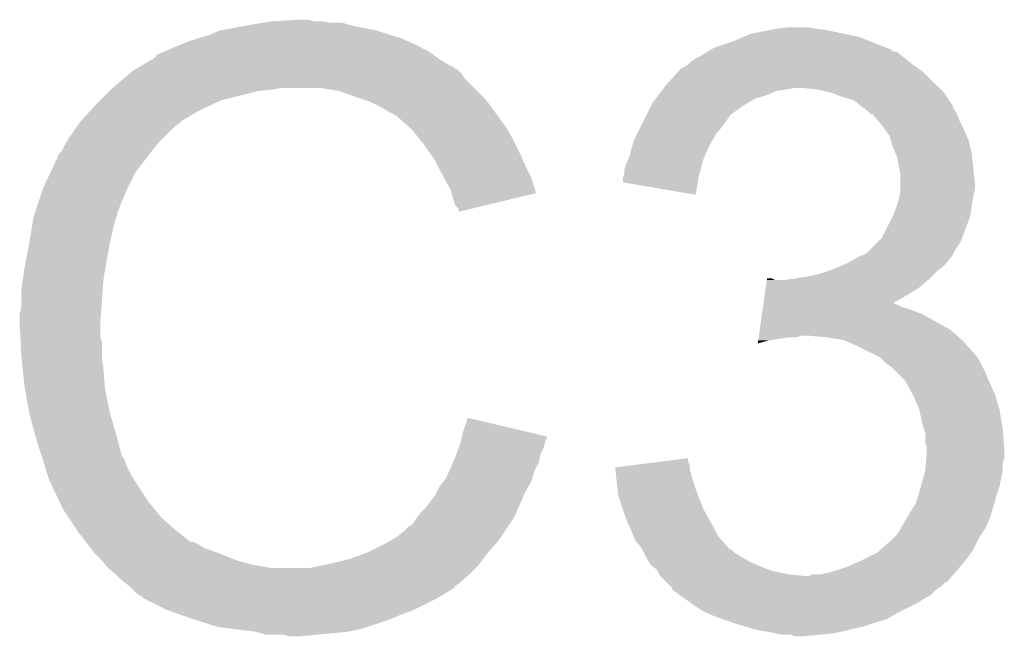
# Model space of a CAD drawing. Extents: x -1.3 to 24.2, y -3.9 to 53.4.
# Tile 11 of 54: x 10.9 to 12.6, y 7.4 to 8.4. Entities that reach past the tile are written whole.
import ezdxf

# ---------------------------------------------------------------- set-up
doc = ezdxf.new("R2010")
doc.units = 0
doc.layers.add('SERVO_3_CLICK_V101_GTO', color=12, linetype='CONTINUOUS')

msp = doc.modelspace()

# ---------------------------------------------------------------- linework, layer by layer
at = {"layer": 'SERVO_3_CLICK_V101_GTO'}
for points in [[(11.3157, 8.39978), (11.34618, 8.40486), (11.493498, 8.39978), (11.475724, 8.40486)], [(11.34618, 8.40486), (11.36142, 8.4074), (11.457942, 8.40486), (11.442702, 8.4074)], [(11.36142, 8.4074), (11.407138, 8.40994), (11.430002, 8.4074), (11.419842, 8.40994)], [(11.257282, 8.38454), (11.275062, 8.39216), (11.555986, 8.38454), (11.531602, 8.39216)], [(11.275062, 8.39216), (11.3157, 8.39978), (11.531602, 8.39216), (11.493498, 8.39978)], [(12.134082, 8.381998), (12.146282, 8.38708), (12.321542, 8.381998), (12.29614, 8.38708)], [(12.146282, 8.38708), (12.17168, 8.39216), (12.29614, 8.38708), (12.273278, 8.39216)], [(12.17168, 8.39216), (12.18438, 8.3947), (12.273278, 8.39216), (12.2555, 8.3947)], [(12.18438, 8.3947), (12.204702, 8.39724), (12.2555, 8.3947), (12.240262, 8.39724)], [(11.211558, 8.3693), (11.224258, 8.37438), (11.5951, 8.3693), (11.58367, 8.37438)], [(11.224258, 8.37438), (11.2395, 8.37946), (11.58367, 8.37438), (11.57224, 8.37946)], [(11.2395, 8.37946), (11.257282, 8.38454), (11.57224, 8.37946), (11.555986, 8.38454)], [(12.08532, 8.36422), (12.115798, 8.37438), (12.365994, 8.36422), (12.34059, 8.37438)], [(12.115798, 8.37438), (12.134082, 8.381998), (12.34059, 8.37438), (12.321542, 8.381998)], [(11.170934, 8.351526), (11.181082, 8.3566), (11.62608, 8.351526), (11.618974, 8.3566)], [(11.181082, 8.3566), (11.188694, 8.359138), (11.618974, 8.3566), (11.61542, 8.359138)], [(11.188694, 8.359138), (11.1887, 8.35914), (11.61542, 8.359138), (11.615418, 8.35914)], [(11.1887, 8.35914), (11.19886, 8.36422), (11.615418, 8.35914), (11.60526, 8.36422)], [(11.19886, 8.36422), (11.211558, 8.3693), (11.60526, 8.36422), (11.5951, 8.3693)], [(12.065002, 8.351522), (12.072614, 8.356598), (12.391388, 8.351522), (12.385042, 8.356598)], [(12.072614, 8.356598), (12.072618, 8.3566), (12.385042, 8.356598), (12.385036, 8.3566)], [(12.072618, 8.3566), (12.076844, 8.359136), (12.385036, 8.3566), (12.374898, 8.359136)], [(12.076844, 8.359136), (12.081048, 8.361658), (12.374898, 8.359136), (12.37488, 8.361658)], [(12.081048, 8.361658), (12.081086, 8.36168), (12.37488, 8.361658), (12.372344, 8.36168)], [(12.081086, 8.36168), (12.08532, 8.36422), (12.372344, 8.36168), (12.365994, 8.36422)], [(11.145512, 8.33374), (11.166668, 8.34644), (11.653524, 8.33374), (11.6332, 8.34644)], [(11.166668, 8.34644), (11.17092, 8.348992), (11.6332, 8.34644), (11.629628, 8.348992)], [(11.17092, 8.348992), (11.170934, 8.351526), (11.629628, 8.348992), (11.62608, 8.351526)], [(12.04214, 8.336282), (12.04722, 8.34136), (12.410438, 8.336282), (12.40409, 8.34136)], [(12.04722, 8.34136), (12.054842, 8.34644), (12.40409, 8.34136), (12.39774, 8.34644)], [(12.054842, 8.34644), (12.065002, 8.351522), (12.39774, 8.34644), (12.391388, 8.351522)], [(11.126816, 8.32104), (11.132822, 8.326122), (11.6713, 8.32104), (11.666218, 8.326122)], [(11.132822, 8.326122), (11.137046, 8.328658), (11.666218, 8.326122), (11.66368, 8.328658)], [(11.137046, 8.328658), (11.141276, 8.331198), (11.66368, 8.328658), (11.658604, 8.331198)], [(11.141276, 8.331198), (11.145502, 8.333734), (11.658604, 8.331198), (11.656066, 8.333734)], [(11.145502, 8.333734), (11.145512, 8.33374), (11.656066, 8.333734), (11.653524, 8.33374)], [(12.00658, 8.30326), (12.025054, 8.323578), (12.44854, 8.30326), (12.428222, 8.323578)], [(12.025054, 8.323578), (12.031986, 8.3312), (12.428222, 8.323578), (12.417552, 8.3312)], [(12.031986, 8.3312), (12.034526, 8.331206), (12.417552, 8.3312), (12.417544, 8.331206)], [(12.034526, 8.331206), (12.037064, 8.333742), (12.417544, 8.331206), (12.413994, 8.333742)], [(12.037064, 8.333742), (12.042136, 8.33628), (12.413994, 8.333742), (12.41044, 8.33628)], [(12.042136, 8.33628), (12.04214, 8.336282), (12.41044, 8.33628), (12.410438, 8.336282)], [(11.0998, 8.29818), (11.117808, 8.313418), (11.69162, 8.29818), (11.676382, 8.313418)], [(11.117808, 8.313418), (11.126816, 8.32104), (11.676382, 8.313418), (11.6713, 8.32104)], [(11.07948, 8.27786), (11.09472, 8.2931), (11.277598, 8.27786), (11.33856, 8.2931)], [(11.09472, 8.2931), (11.09726, 8.29564), (11.33856, 8.2931), (11.363962, 8.29564)], [(11.09726, 8.29564), (11.0998, 8.29818), (11.363962, 8.29564), (11.376658, 8.29818)], [(11.470638, 8.2931), (11.440158, 8.29818), (11.6967, 8.2931), (11.69162, 8.29818)], [(11.49858, 8.28294), (11.470638, 8.2931), (11.70686, 8.28294), (11.6967, 8.2931)], [(11.993244, 8.285478), (11.998958, 8.293098), (12.16914, 8.285478), (12.186918, 8.293098)], [(11.998958, 8.293098), (12.000864, 8.29564), (12.186918, 8.293098), (12.2047, 8.29564)], [(12.000864, 8.29564), (12.00277, 8.29818), (12.2047, 8.29564), (12.217398, 8.29818)], [(12.00277, 8.29818), (12.00658, 8.30326), (12.45362, 8.29818), (12.44854, 8.30326)], [(12.252958, 8.29564), (12.227562, 8.29818), (12.45616, 8.29564), (12.45362, 8.29818)], [(12.275818, 8.29056), (12.252958, 8.29564), (12.46124, 8.29056), (12.45616, 8.29564)], [(12.29614, 8.28294), (12.275818, 8.29056), (12.46632, 8.28294), (12.46124, 8.29056)], [(11.07186, 8.27024), (11.07948, 8.27786), (11.26109, 8.27024), (11.277598, 8.27786)], [(11.506206, 8.280398), (11.49858, 8.28294), (11.709402, 8.280398), (11.70686, 8.28294)], [(11.521438, 8.27532), (11.506206, 8.280398), (11.713466, 8.27532), (11.709402, 8.280398)], [(11.53668, 8.2677), (11.521438, 8.27532), (11.71956, 8.2677), (11.713466, 8.27532)], [(11.983722, 8.27278), (11.989434, 8.280398), (12.139168, 8.27278), (12.151358, 8.280398)], [(11.989434, 8.280398), (11.993244, 8.285478), (12.151358, 8.280398), (12.16914, 8.285478)], [(12.313918, 8.277862), (12.29614, 8.28294), (12.469704, 8.277862), (12.46632, 8.28294)], [(12.32662, 8.2677), (12.313918, 8.277862), (12.476478, 8.2677), (12.469704, 8.277862)], [(11.048766, 8.244838), (11.064932, 8.26262), (11.214098, 8.244838), (11.244582, 8.26262)], [(11.064932, 8.26262), (11.07186, 8.27024), (11.244582, 8.26262), (11.26109, 8.27024)], [(11.54176, 8.26516), (11.53668, 8.2677), (11.721376, 8.26516), (11.71956, 8.2677)], [(11.554462, 8.25754), (11.54176, 8.26516), (11.726818, 8.25754), (11.721376, 8.26516)], [(11.97483, 8.254998), (11.98118, 8.2677), (12.113258, 8.254998), (12.131042, 8.2677)], [(11.98118, 8.2677), (11.983722, 8.27278), (12.131042, 8.2677), (12.139168, 8.27278)], [(12.326626, 8.267696), (12.32662, 8.2677), (12.47648, 8.267696), (12.476478, 8.2677)], [(12.330014, 8.265154), (12.326626, 8.267696), (12.476484, 8.265154), (12.47648, 8.267696)], [(12.336778, 8.26008), (12.330014, 8.265154), (12.479868, 8.26008), (12.476484, 8.265154)], [(12.33932, 8.25754), (12.336778, 8.26008), (12.48156, 8.25754), (12.479868, 8.26008)], [(11.041124, 8.234678), (11.04646, 8.2423), (11.2014, 8.234678), (11.211558, 8.2423)], [(11.04646, 8.2423), (11.046462, 8.242302), (11.211558, 8.2423), (11.21156, 8.242302)], [(11.046462, 8.242302), (11.048766, 8.244838), (11.21156, 8.242302), (11.214098, 8.244838)], [(11.564616, 8.252462), (11.554462, 8.25754), (11.730446, 8.252462), (11.726818, 8.25754)], [(11.56716, 8.24992), (11.564616, 8.252462), (11.732262, 8.24992), (11.730446, 8.252462)], [(11.587164, 8.23214), (11.56716, 8.24992), (11.744962, 8.23214), (11.732262, 8.24992)], [(11.96467, 8.23468), (11.96975, 8.24484), (12.09802, 8.23468), (12.10564, 8.24484)], [(11.96975, 8.24484), (11.97356, 8.25246), (12.10564, 8.24484), (12.11072, 8.25246)], [(11.97356, 8.25246), (11.97483, 8.254998), (12.11072, 8.25246), (12.113258, 8.254998)], [(12.341854, 8.255006), (12.33932, 8.25754), (12.482574, 8.255006), (12.48156, 8.25754)], [(12.344392, 8.255), (12.341854, 8.255006), (12.482576, 8.255), (12.482574, 8.255006)], [(12.353106, 8.24484), (12.344392, 8.255), (12.48664, 8.24484), (12.482576, 8.255)], [(12.35964, 8.23722), (12.353106, 8.24484), (12.49045, 8.23722), (12.48664, 8.24484)], [(11.028678, 8.2169), (11.041124, 8.234678), (11.183622, 8.2169), (11.2014, 8.234678)], [(11.59002, 8.2296), (11.587164, 8.23214), (11.746414, 8.2296), (11.744962, 8.23214)], [(11.602212, 8.21436), (11.59002, 8.2296), (11.75512, 8.21436), (11.746414, 8.2296)], [(11.958318, 8.221978), (11.96467, 8.23468), (12.087858, 8.221978), (12.09802, 8.23468)], [(12.365084, 8.2296), (12.35964, 8.23722), (12.49426, 8.2296), (12.49045, 8.23722)], [(12.372338, 8.219444), (12.365084, 8.2296), (12.498614, 8.219444), (12.49426, 8.2296)], [(11.022582, 8.206738), (11.028678, 8.2169), (11.17346, 8.206738), (11.183622, 8.2169)], [(11.61034, 8.2042), (11.602212, 8.21436), (11.7602, 8.2042), (11.75512, 8.21436)], [(11.95116, 8.204198), (11.95324, 8.21182), (12.0777, 8.204198), (12.082054, 8.21182)], [(11.95324, 8.21182), (11.958318, 8.221978), (12.082054, 8.21182), (12.087858, 8.221978)], [(12.374518, 8.211818), (12.372338, 8.219444), (12.50188, 8.211818), (12.498614, 8.219444)], [(12.377418, 8.20166), (12.374518, 8.211818), (12.50442, 8.20166), (12.50188, 8.211818)], [(11.010904, 8.188962), (11.015982, 8.194044), (11.159634, 8.188962), (11.163586, 8.194044)], [(11.015982, 8.194044), (11.02106, 8.204198), (11.163586, 8.194044), (11.171484, 8.204198)], [(11.02106, 8.204198), (11.022582, 8.206738), (11.171484, 8.204198), (11.17346, 8.206738)], [(11.617452, 8.19404), (11.61034, 8.2042), (11.76528, 8.19404), (11.7602, 8.2042)], [(11.628118, 8.1788), (11.617452, 8.19404), (11.772054, 8.1788), (11.76528, 8.19404)], [(11.945622, 8.183882), (11.95116, 8.204198), (12.068668, 8.183882), (12.0777, 8.204198)], [(12.381774, 8.191498), (12.377418, 8.20166), (12.50696, 8.191498), (12.50442, 8.20166)], [(11.00582, 8.176264), (11.005826, 8.178806), (11.149758, 8.176264), (11.151734, 8.178806)], [(11.005826, 8.178806), (11.00836, 8.181344), (11.151734, 8.178806), (11.153708, 8.181344)], [(11.00836, 8.181344), (11.010904, 8.188962), (11.153708, 8.181344), (11.159634, 8.188962)], [(11.63193, 8.17118), (11.628118, 8.1788), (11.77544, 8.17118), (11.772054, 8.1788)], [(11.94054, 8.173722), (11.94435, 8.18134), (12.06546, 8.173722), (12.067538, 8.18134)], [(11.94435, 8.18134), (11.945622, 8.183882), (12.067538, 8.18134), (12.068668, 8.183882)], [(12.385038, 8.183882), (12.381774, 8.191498), (12.507722, 8.183882), (12.50696, 8.191498)], [(12.38758, 8.16864), (12.385038, 8.183882), (12.509246, 8.16864), (12.507722, 8.183882)], [(10.998646, 8.161018), (11.00582, 8.176264), (11.1379, 8.161018), (11.149758, 8.176264)], [(11.64082, 8.1534), (11.63193, 8.17118), (11.784332, 8.1534), (11.77544, 8.17118)], [(11.938, 8.163562), (11.94054, 8.173722), (12.06269, 8.163562), (12.06546, 8.173722)], [(11.938, 8.155944), (11.938, 8.163562), (12.060612, 8.155944), (12.06269, 8.163562)], [(12.38809, 8.1661), (12.38758, 8.16864), (12.5095, 8.1661), (12.509246, 8.16864)], [(12.39012, 8.155942), (12.38809, 8.1661), (12.51063, 8.155942), (12.5095, 8.1661)], [(10.9855, 8.13308), (10.998646, 8.161018), (11.12393, 8.13308), (11.1379, 8.161018)], [(11.642234, 8.150858), (11.64082, 8.1534), (11.785602, 8.150858), (11.784332, 8.1534)], [(11.65352, 8.130542), (11.642234, 8.150858), (11.791676, 8.130542), (11.785602, 8.150858)], [(11.93546, 8.143258), (11.935462, 8.150864), (12.058222, 8.143258), (12.059494, 8.150864)], [(11.935462, 8.150864), (11.936728, 8.1534), (12.059494, 8.150864), (12.05992, 8.1534)], [(11.936728, 8.1534), (11.938, 8.155944), (12.05992, 8.1534), (12.060612, 8.155944)], [(12.39012, 8.143238), (12.39012, 8.155942), (12.51204, 8.143238), (12.51063, 8.155942)], [(10.974492, 8.100056), (10.984652, 8.13054), (11.10996, 8.100056), (11.12266, 8.13054)], [(10.984652, 8.13054), (10.9855, 8.13308), (11.12266, 8.13054), (11.12393, 8.13308)], [(11.654794, 8.125454), (11.65352, 8.130542), (11.793196, 8.125454), (11.791676, 8.130542)], [(12.054818, 8.122924), (11.93546, 8.143258), (12.054818, 8.122924), (12.058222, 8.143258)], [(12.388426, 8.12038), (12.390118, 8.130538), (12.5095, 8.12038), (12.51204, 8.130538)], [(12.390118, 8.130538), (12.39012, 8.130542), (12.51204, 8.130538), (12.51204, 8.130542)], [(12.39012, 8.130542), (12.39012, 8.143238), (12.51204, 8.130542), (12.51204, 8.143238)], [(11.656062, 8.12038), (11.654794, 8.125454), (11.772034, 8.12038), (11.793196, 8.125454)], [(11.66114, 8.105144), (11.656062, 8.12038), (11.708492, 8.105144), (11.772034, 8.12038)], [(12.384192, 8.10514), (12.38758, 8.1153), (12.50696, 8.10514), (12.508652, 8.1153)], [(12.38758, 8.1153), (12.388426, 8.12038), (12.508652, 8.1153), (12.5095, 8.12038)], [(10.972798, 8.094974), (10.973644, 8.097514), (11.10742, 8.094974), (11.109954, 8.097514)], [(10.973644, 8.097514), (10.974492, 8.100056), (11.109954, 8.097514), (11.10996, 8.100056)], [(11.666214, 8.100066), (11.66114, 8.105144), (11.687314, 8.100066), (11.708492, 8.105144)], [(11.66622, 8.095008), (11.666214, 8.100066), (11.66622, 8.095008), (11.687314, 8.100066)], [(12.37996, 8.092442), (12.384192, 8.10514), (12.505144, 8.092442), (12.50696, 8.10514)], [(10.96645, 8.0645), (10.969836, 8.084818), (11.0998, 8.0645), (11.104878, 8.084818)], [(10.969836, 8.084818), (10.970262, 8.087362), (11.104878, 8.084818), (11.10615, 8.087362)], [(10.970262, 8.087362), (10.971106, 8.089896), (11.10615, 8.087362), (11.107418, 8.089896)], [(10.971106, 8.089896), (10.972798, 8.094974), (11.107418, 8.089896), (11.10742, 8.094974)], [(12.359642, 8.051804), (12.377416, 8.087356), (12.491084, 8.051804), (12.504418, 8.087356)], [(12.377416, 8.087356), (12.37996, 8.092442), (12.504418, 8.087356), (12.505144, 8.092442)], [(10.96264, 8.04164), (10.96645, 8.0645), (11.09472, 8.04164), (11.0998, 8.0645)], [(12.354556, 8.046718), (12.359642, 8.051804), (12.489178, 8.046718), (12.491084, 8.051804)], [(10.9574, 8.0137), (10.96264, 8.04164), (11.08964, 8.0137), (11.09472, 8.04164)], [(12.336782, 8.028942), (12.354556, 8.046718), (12.47807, 8.028942), (12.489178, 8.046718)], [(12.30376, 8.01116), (12.317474, 8.018778), (12.465684, 8.01116), (12.4714, 8.018778)], [(12.317474, 8.018778), (12.326614, 8.023854), (12.4714, 8.018778), (12.476474, 8.023854)], [(12.326614, 8.023854), (12.326626, 8.02386), (12.476474, 8.023854), (12.476474, 8.02386)], [(12.326626, 8.02386), (12.329166, 8.023864), (12.476474, 8.02386), (12.476474, 8.023864)], [(12.329166, 8.023864), (12.332962, 8.026396), (12.476474, 8.023864), (12.47648, 8.026396)], [(12.332962, 8.026396), (12.336782, 8.028942), (12.47648, 8.026396), (12.47807, 8.028942)], [(10.95248, 7.983222), (10.95502, 8.001), (11.08456, 7.983222), (11.087522, 8.001)], [(10.95502, 8.001), (10.9574, 8.0137), (11.087522, 8.001), (11.08964, 8.0137)], [(12.273276, 7.99846), (12.280898, 8.001), (12.45108, 7.99846), (12.454254, 8.001)], [(12.280898, 8.001), (12.298038, 8.008618), (12.454254, 8.001), (12.463778, 8.008618)], [(12.298038, 8.008618), (12.30376, 8.01116), (12.463778, 8.008618), (12.465684, 8.01116)], [(12.171336, 7.98322), (12.171698, 7.985758), (12.184384, 7.98322), (12.179304, 7.985758)], [(12.171698, 7.985758), (12.1717, 7.98576), (12.179304, 7.985758), (12.1717, 7.98576)], [(12.202162, 7.98322), (12.2174, 7.98576), (12.435416, 7.98322), (12.43838, 7.98576)], [(12.2174, 7.98576), (12.235178, 7.9883), (12.43838, 7.98576), (12.44092, 7.9883)], [(12.235178, 7.9883), (12.25804, 7.993382), (12.44092, 7.9883), (12.446002, 7.993382)], [(12.25804, 7.993382), (12.273276, 7.99846), (12.446002, 7.993382), (12.45108, 7.99846)], [(10.94994, 7.96544), (10.95248, 7.983222), (11.083288, 7.96544), (11.08456, 7.983222)], [(12.167702, 7.957822), (12.169518, 7.97052), (12.40028, 7.957822), (12.420598, 7.97052)], [(12.169518, 7.97052), (12.171336, 7.98322), (12.420598, 7.97052), (12.435416, 7.98322)], [(10.94994, 7.937502), (10.94994, 7.96544), (11.081294, 7.937502), (11.083288, 7.96544)], [(12.165886, 7.94512), (12.167702, 7.957822), (12.377506, 7.94512), (12.40028, 7.957822)], [(10.9474, 7.927342), (10.94994, 7.937502), (11.080568, 7.927342), (11.081294, 7.937502)], [(12.164432, 7.93496), (12.165158, 7.94004), (12.40536, 7.93496), (12.390122, 7.94004)], [(12.165158, 7.94004), (12.165886, 7.945118), (12.390122, 7.94004), (12.379964, 7.945118)], [(12.165886, 7.945118), (12.165886, 7.94512), (12.379964, 7.945118), (12.377506, 7.94512)], [(10.9474, 7.912102), (10.9474, 7.927342), (11.07948, 7.912102), (11.080568, 7.927342)], [(12.159708, 7.90194), (12.163342, 7.92734), (12.4714, 7.90194), (12.425682, 7.92734)], [(12.163342, 7.92734), (12.164432, 7.93496), (12.425682, 7.92734), (12.40536, 7.93496)], [(10.9474, 7.9121), (10.9474, 7.912102), (11.079482, 7.9121), (11.07948, 7.912102)], [(10.948544, 7.889238), (10.9474, 7.9121), (11.079482, 7.889238), (11.079482, 7.9121)], [(10.948926, 7.881616), (10.948544, 7.889238), (11.08202, 7.881616), (11.079482, 7.889238)], [(12.157528, 7.8867), (12.157892, 7.88924), (12.192, 7.8867), (12.207238, 7.88924)], [(12.157892, 7.88924), (12.158254, 7.891778), (12.219936, 7.88924), (12.227558, 7.891778)], [(12.158254, 7.891778), (12.158256, 7.89178), (12.227558, 7.891778), (12.240262, 7.89178)], [(12.158256, 7.89178), (12.159708, 7.90194), (12.483012, 7.89178), (12.4714, 7.90194)], [(12.270742, 7.88924), (12.240262, 7.89178), (12.485916, 7.88924), (12.483012, 7.89178)], [(12.298678, 7.88416), (12.270742, 7.88924), (12.49172, 7.88416), (12.485916, 7.88924)], [(10.94994, 7.8613), (10.948926, 7.881616), (11.08202, 7.8613), (11.08202, 7.881616)], [(12.156444, 7.879112), (12.157166, 7.88416), (12.156444, 7.879112), (12.174218, 7.88416)], [(12.157166, 7.88416), (12.157528, 7.8867), (12.174218, 7.88416), (12.192, 7.8867)], [(12.32154, 7.874), (12.298678, 7.88416), (12.500752, 7.874), (12.49172, 7.88416)], [(12.34694, 7.8613), (12.32154, 7.874), (12.51204, 7.8613), (12.500752, 7.874)], [(10.950704, 7.853678), (10.94994, 7.8613), (11.08202, 7.853678), (11.08202, 7.8613)], [(12.35202, 7.85876), (12.34694, 7.8613), (12.51458, 7.85876), (12.51204, 7.8613)], [(12.357096, 7.856222), (12.35202, 7.85876), (12.516272, 7.856222), (12.51458, 7.85876)], [(12.362182, 7.851138), (12.357096, 7.856222), (12.51966, 7.851138), (12.516272, 7.856222)], [(10.952226, 7.838442), (10.950704, 7.853678), (11.08456, 7.838442), (11.08202, 7.853678)], [(12.367258, 7.846062), (12.362182, 7.851138), (12.5222, 7.846062), (12.51966, 7.851138)], [(12.37488, 7.84098), (12.367258, 7.846062), (12.52474, 7.84098), (12.5222, 7.846062)], [(12.37996, 7.8359), (12.37488, 7.84098), (12.52728, 7.8359), (12.52474, 7.84098)], [(10.95502, 7.810498), (10.952226, 7.838442), (11.08671, 7.810498), (11.08456, 7.838442)], [(12.397738, 7.81812), (12.37996, 7.8359), (12.5349, 7.81812), (12.52728, 7.8359)], [(10.955918, 7.805418), (10.95502, 7.810498), (11.0871, 7.805418), (11.08671, 7.810498)], [(12.41044, 7.79526), (12.397738, 7.81812), (12.545062, 7.79526), (12.5349, 7.81812)], [(10.96264, 7.76732), (10.955918, 7.805418), (11.09472, 7.76732), (11.0871, 7.805418)], [(12.420598, 7.772402), (12.41044, 7.79526), (12.551918, 7.772402), (12.545062, 7.79526)], [(10.96772, 7.747), (10.96264, 7.76732), (11.100526, 7.747), (11.09472, 7.76732)], [(12.421164, 7.76986), (12.420598, 7.772402), (12.55268, 7.76986), (12.551918, 7.772402)], [(12.42568, 7.749538), (12.421164, 7.76986), (12.556068, 7.749538), (12.55268, 7.76986)], [(10.972076, 7.73176), (10.96772, 7.747), (11.10488, 7.73176), (11.100526, 7.747)], [(11.67384, 7.734298), (11.68148, 7.757156), (11.778568, 7.734298), (11.68148, 7.757156)], [(12.428584, 7.739382), (12.42568, 7.749538), (12.55776, 7.739382), (12.556068, 7.749538)], [(10.97788, 7.71144), (10.972076, 7.73176), (11.110302, 7.71144), (11.10488, 7.73176)], [(11.671298, 7.724136), (11.67193, 7.726662), (11.810998, 7.724136), (11.811, 7.726662)], [(11.67193, 7.726662), (11.67384, 7.734298), (11.811, 7.726662), (11.778568, 7.734298)], [(12.43076, 7.731764), (12.428584, 7.739382), (12.558306, 7.731764), (12.55776, 7.739382)], [(12.43076, 7.716524), (12.43076, 7.731764), (12.559394, 7.716524), (12.558306, 7.731764)], [(10.983808, 7.693658), (10.97788, 7.71144), (11.115044, 7.693658), (11.110302, 7.71144)], [(11.666852, 7.708898), (11.66876, 7.713982), (11.80592, 7.708898), (11.807188, 7.713982)], [(11.66876, 7.713982), (11.670028, 7.719058), (11.807188, 7.713982), (11.808458, 7.719058)], [(11.670028, 7.719058), (11.671298, 7.724136), (11.808458, 7.719058), (11.810998, 7.724136)], [(12.433298, 7.708902), (12.43076, 7.716524), (12.559938, 7.708902), (12.559394, 7.716524)], [(10.984656, 7.691116), (10.983808, 7.693658), (11.117582, 7.691116), (11.115044, 7.693658)], [(11.657872, 7.686038), (11.66114, 7.69366), (11.798298, 7.686038), (11.799822, 7.69366)], [(11.66114, 7.69366), (11.663044, 7.698738), (11.799822, 7.69366), (11.80084, 7.698738)], [(11.663044, 7.698738), (11.666852, 7.708898), (11.80084, 7.698738), (11.80592, 7.708898)], [(12.432452, 7.691118), (12.4333, 7.701278), (12.560298, 7.691118), (12.560298, 7.701278)], [(12.4333, 7.703822), (12.433298, 7.708902), (12.5603, 7.703822), (12.559938, 7.708902)], [(12.4333, 7.701278), (12.4333, 7.703822), (12.560298, 7.701278), (12.5603, 7.703822)], [(10.986348, 7.686038), (10.984656, 7.691116), (11.12012, 7.686038), (11.117582, 7.691116)], [(10.98804, 7.680958), (10.986348, 7.686038), (11.121814, 7.680958), (11.12012, 7.686038)], [(10.988676, 7.67842), (10.98804, 7.680958), (11.12266, 7.67842), (11.121814, 7.680958)], [(10.990582, 7.6708), (10.988676, 7.67842), (11.126472, 7.6708), (11.12266, 7.67842)], [(11.65134, 7.670798), (11.657872, 7.686038), (11.790678, 7.670798), (11.798298, 7.686038)], [(11.92278, 7.67588), (11.962598, 7.680956), (12.044682, 7.67588), (12.04468, 7.680956)], [(11.962598, 7.680956), (12.002446, 7.686036), (12.04468, 7.680956), (12.042142, 7.686036)], [(12.002446, 7.686036), (12.04214, 7.691096), (12.042142, 7.686036), (12.04214, 7.691096)], [(12.43076, 7.670802), (12.431816, 7.683496), (12.55776, 7.670802), (12.55776, 7.683496)], [(12.431816, 7.683496), (12.432452, 7.691118), (12.55776, 7.683496), (12.560298, 7.691118)], [(10.993122, 7.663182), (10.990582, 7.6708), (11.13028, 7.663182), (11.126472, 7.6708)], [(10.99566, 7.655562), (10.993122, 7.663182), (11.135044, 7.655562), (11.13028, 7.663182)], [(11.6459, 7.658102), (11.65134, 7.670798), (11.78705, 7.658102), (11.790678, 7.670798)], [(11.923062, 7.673338), (11.92278, 7.67588), (12.044682, 7.673338), (12.044682, 7.67588)], [(11.923906, 7.66572), (11.923062, 7.673338), (12.047218, 7.66572), (12.044682, 7.673338)], [(11.92503, 7.655562), (11.923906, 7.66572), (12.04976, 7.655562), (12.047218, 7.66572)], [(12.423832, 7.6454), (12.430758, 7.670798), (12.552678, 7.6454), (12.55776, 7.670798)], [(12.430758, 7.670798), (12.43076, 7.670802), (12.55776, 7.670798), (12.55776, 7.670802)], [(10.9982, 7.65048), (10.99566, 7.655562), (11.138218, 7.65048), (11.135044, 7.655562)], [(11.001786, 7.64286), (10.9982, 7.65048), (11.14298, 7.64286), (11.138218, 7.65048)], [(11.63066, 7.63524), (11.63574, 7.6454), (11.77544, 7.63524), (11.781246, 7.6454)], [(11.63574, 7.6454), (11.641832, 7.653018), (11.781246, 7.6454), (11.7856, 7.653018)], [(11.641832, 7.653018), (11.6459, 7.658102), (11.7856, 7.653018), (11.78705, 7.658102)], [(11.92756, 7.6327), (11.92503, 7.655562), (12.05738, 7.6327), (12.04976, 7.655562)], [(12.42314, 7.64286), (12.423832, 7.6454), (12.55183, 7.64286), (12.552678, 7.6454)], [(11.012544, 7.62), (11.001786, 7.64286), (11.15822, 7.62), (11.14298, 7.64286)], [(11.61796, 7.61746), (11.628122, 7.630162), (11.76766, 7.61746), (11.773218, 7.630162)], [(11.628122, 7.630162), (11.63066, 7.63524), (11.773218, 7.630162), (11.77544, 7.63524)], [(11.92784, 7.630162), (11.92756, 7.6327), (12.058396, 7.630162), (12.05738, 7.6327)], [(11.935462, 7.607298), (11.92784, 7.630162), (12.06754, 7.607298), (12.058396, 7.630162)], [(12.415522, 7.61746), (12.41933, 7.63016), (12.54397, 7.61746), (12.5476, 7.63016)], [(12.41933, 7.63016), (12.42314, 7.64286), (12.5476, 7.63016), (12.55183, 7.64286)], [(11.01852, 7.6073), (11.012544, 7.62), (11.16838, 7.6073), (11.15822, 7.62)], [(11.61034, 7.607302), (11.61796, 7.61746), (11.763216, 7.607302), (11.76766, 7.61746)], [(12.40282, 7.59714), (12.415522, 7.61746), (12.538166, 7.59714), (12.54397, 7.61746)], [(11.026988, 7.5946), (11.01852, 7.6073), (11.17854, 7.5946), (11.16838, 7.6073)], [(11.598908, 7.594598), (11.602722, 7.59968), (11.757658, 7.594598), (11.75988, 7.59968)], [(11.602722, 7.59968), (11.61034, 7.607302), (11.75988, 7.59968), (11.763216, 7.607302)], [(11.94054, 7.59206), (11.935462, 7.607298), (12.076006, 7.59206), (12.06754, 7.607298)], [(12.401366, 7.594598), (12.40282, 7.59714), (12.53744, 7.594598), (12.538166, 7.59714)], [(11.040532, 7.574282), (11.026988, 7.5946), (11.201398, 7.574282), (11.17854, 7.5946)], [(11.584944, 7.579362), (11.59002, 7.581904), (11.7475, 7.579362), (11.749194, 7.581904)], [(11.59002, 7.581904), (11.5951, 7.58952), (11.749194, 7.581904), (11.754272, 7.58952)], [(11.5951, 7.58952), (11.598908, 7.594598), (11.754272, 7.58952), (11.757658, 7.594598)], [(11.953604, 7.56158), (11.94054, 7.59206), (12.09294, 7.56158), (12.076006, 7.59206)], [(12.39266, 7.57936), (12.401366, 7.594598), (12.530906, 7.57936), (12.53744, 7.594598)], [(11.04392, 7.5692), (11.040532, 7.574282), (11.207752, 7.5692), (11.201398, 7.574282)], [(11.055644, 7.55396), (11.04392, 7.5692), (11.226806, 7.55396), (11.207752, 7.5692)], [(11.564618, 7.56158), (11.57732, 7.57174), (11.735646, 7.56158), (11.74242, 7.57174)], [(11.57732, 7.57174), (11.584944, 7.579362), (11.74242, 7.57174), (11.7475, 7.579362)], [(12.379958, 7.561578), (12.385042, 7.566662), (12.51966, 7.561578), (12.523048, 7.566662)], [(12.385042, 7.566662), (12.391134, 7.576818), (12.523048, 7.566662), (12.529818, 7.576818)], [(12.391134, 7.576818), (12.39266, 7.57936), (12.529818, 7.576818), (12.530906, 7.57936)], [(11.055646, 7.553958), (11.055644, 7.55396), (11.231884, 7.553958), (11.226806, 7.55396)], [(11.059554, 7.548878), (11.055646, 7.553958), (11.242042, 7.548878), (11.231884, 7.553958)], [(11.06346, 7.5438), (11.059554, 7.548878), (11.24966, 7.5438), (11.242042, 7.548878)], [(11.516362, 7.536182), (11.546838, 7.55142), (11.71448, 7.536182), (11.727814, 7.55142)], [(11.546838, 7.55142), (11.555724, 7.556498), (11.727814, 7.55142), (11.73226, 7.556498)], [(11.555724, 7.556498), (11.564618, 7.56158), (11.73226, 7.556498), (11.735646, 7.56158)], [(11.95578, 7.556502), (11.953604, 7.56158), (12.097386, 7.556502), (12.09294, 7.56158)], [(11.96594, 7.5438), (11.95578, 7.556502), (12.108506, 7.5438), (12.097386, 7.556502)], [(12.357732, 7.54126), (12.37488, 7.5565), (12.509498, 7.54126), (12.51712, 7.5565)], [(12.37488, 7.5565), (12.379958, 7.561578), (12.51712, 7.5565), (12.51966, 7.561578)], [(11.065414, 7.54126), (11.06346, 7.5438), (11.25728, 7.54126), (11.24966, 7.5438)], [(11.06932, 7.536182), (11.065414, 7.54126), (11.270822, 7.536182), (11.25728, 7.54126)], [(11.071862, 7.53364), (11.06932, 7.536182), (11.2776, 7.53364), (11.270822, 7.536182)], [(11.08202, 7.52348), (11.071862, 7.53364), (11.302996, 7.52348), (11.2776, 7.53364)], [(11.48842, 7.526022), (11.51636, 7.53618), (11.706858, 7.526022), (11.714478, 7.53618)], [(11.51636, 7.53618), (11.516362, 7.536182), (11.714478, 7.53618), (11.71448, 7.536182)], [(11.96721, 7.54126), (11.96594, 7.5438), (12.110728, 7.54126), (12.108506, 7.5438)], [(11.967214, 7.541254), (11.96721, 7.54126), (12.113266, 7.541254), (12.110728, 7.54126)], [(11.969752, 7.536178), (11.967214, 7.541254), (12.118342, 7.536178), (12.113266, 7.541254)], [(11.97356, 7.52856), (11.969752, 7.536178), (12.131042, 7.52856), (12.118342, 7.536178)], [(12.32662, 7.52348), (12.35202, 7.536182), (12.4968, 7.52348), (12.50587, 7.536182)], [(12.35202, 7.536182), (12.357732, 7.54126), (12.50587, 7.536182), (12.509498, 7.54126)], [(11.082022, 7.523478), (11.08202, 7.52348), (11.303, 7.523478), (11.302996, 7.52348)], [(11.088116, 7.51586), (11.082022, 7.523478), (11.33094, 7.51586), (11.303, 7.523478)], [(11.44524, 7.51586), (11.45794, 7.5184), (11.699238, 7.51586), (11.701142, 7.5184)], [(11.45794, 7.5184), (11.48842, 7.526022), (11.701142, 7.5184), (11.706858, 7.526022)], [(11.978134, 7.52094), (11.97356, 7.52856), (12.143742, 7.52094), (12.131042, 7.52856)], [(11.981178, 7.515864), (11.978134, 7.52094), (12.155586, 7.515864), (12.143742, 7.52094)], [(12.303758, 7.51332), (12.32662, 7.52348), (12.488088, 7.51332), (12.4968, 7.52348)], [(11.092178, 7.510782), (11.088116, 7.51586), (11.36141, 7.510782), (11.33094, 7.51586)], [(11.092182, 7.51078), (11.092178, 7.510782), (11.361422, 7.51078), (11.36141, 7.510782)], [(11.104878, 7.500622), (11.092182, 7.51078), (11.684, 7.500622), (11.694158, 7.51078)], [(11.104882, 7.50062), (11.104878, 7.500622), (11.684, 7.50062), (11.684, 7.500622)], [(11.11504, 7.490462), (11.104882, 7.50062), (11.672386, 7.490462), (11.684, 7.50062)], [(11.422382, 7.51078), (11.43254, 7.51332), (11.694158, 7.51078), (11.696698, 7.51332)], [(11.43254, 7.51332), (11.44524, 7.51586), (11.696698, 7.51332), (11.699238, 7.51586)], [(11.984568, 7.51332), (11.981178, 7.515864), (12.16152, 7.51332), (12.155586, 7.515864)], [(11.991336, 7.50824), (11.984568, 7.51332), (12.175068, 7.50824), (12.16152, 7.51332)], [(11.992608, 7.5057), (11.991336, 7.50824), (12.181842, 7.5057), (12.175068, 7.50824)], [(11.99515, 7.50062), (11.992608, 7.5057), (12.207238, 7.50062), (12.181842, 7.5057)], [(11.996418, 7.498084), (11.99515, 7.50062), (12.232598, 7.498084), (12.207238, 7.50062)], [(12.240264, 7.498082), (12.245344, 7.50062), (12.475024, 7.498082), (12.4772, 7.50062)], [(12.260582, 7.50062), (12.280898, 7.5057), (12.4772, 7.50062), (12.481556, 7.5057)], [(12.280898, 7.5057), (12.303758, 7.51332), (12.481556, 7.5057), (12.488088, 7.51332)], [(11.125198, 7.48284), (11.11504, 7.490462), (11.663674, 7.48284), (11.672386, 7.490462)], [(11.996422, 7.49808), (11.996418, 7.498084), (12.232638, 7.49808), (12.232598, 7.498084)], [(12.006582, 7.48792), (11.996422, 7.49808), (12.466312, 7.48792), (12.475022, 7.49808)], [(12.006588, 7.487914), (12.006582, 7.48792), (12.463774, 7.487914), (12.466312, 7.48792)], [(12.014202, 7.4803), (12.006588, 7.487914), (12.45616, 7.4803), (12.463774, 7.487914)], [(12.232638, 7.49808), (12.240264, 7.498082), (12.475022, 7.49808), (12.475024, 7.498082)], [(11.125214, 7.482826), (11.125198, 7.48284), (11.661134, 7.482826), (11.663674, 7.48284)], [(11.130282, 7.477758), (11.125214, 7.482826), (11.658594, 7.477758), (11.661134, 7.482826)], [(11.132822, 7.475218), (11.130282, 7.477758), (11.653518, 7.475218), (11.658594, 7.477758)], [(11.137898, 7.470142), (11.132822, 7.475218), (11.645904, 7.470142), (11.653518, 7.475218)], [(11.137902, 7.47014), (11.137898, 7.470142), (11.645902, 7.47014), (11.645904, 7.470142)], [(11.145514, 7.465064), (11.137902, 7.47014), (11.63744, 7.465064), (11.645902, 7.47014)], [(12.016734, 7.477766), (12.014202, 7.4803), (12.452358, 7.477766), (12.45616, 7.4803)], [(12.01674, 7.47523), (12.016734, 7.477766), (12.448554, 7.47523), (12.452358, 7.477766)], [(12.016758, 7.475218), (12.01674, 7.47523), (12.448538, 7.475218), (12.448554, 7.47523)], [(12.027422, 7.467598), (12.016758, 7.475218), (12.440918, 7.467598), (12.448538, 7.475218)], [(11.148038, 7.46506), (11.145514, 7.465064), (11.637434, 7.46506), (11.63744, 7.465064)], [(11.14806, 7.462534), (11.148038, 7.46506), (11.633222, 7.462534), (11.637434, 7.46506)], [(11.148088, 7.46252), (11.14806, 7.462534), (11.6332, 7.46252), (11.633222, 7.462534)], [(11.1887, 7.4422), (11.148088, 7.46252), (11.59256, 7.4422), (11.6332, 7.46252)], [(12.048746, 7.45236), (12.027422, 7.467598), (12.41552, 7.45236), (12.440918, 7.467598)], [(12.0523, 7.44982), (12.048746, 7.45236), (12.41044, 7.44982), (12.41552, 7.45236)], [(11.21029, 7.43458), (11.1887, 7.4422), (11.57224, 7.43458), (11.59256, 7.4422)], [(12.067538, 7.439662), (12.0523, 7.44982), (12.390124, 7.439662), (12.41044, 7.44982)], [(12.07347, 7.43712), (12.067538, 7.439662), (12.385042, 7.43712), (12.390124, 7.439662)], [(12.085322, 7.43204), (12.07347, 7.43712), (12.37615, 7.43204), (12.385042, 7.43712)], [(11.23188, 7.42696), (11.21029, 7.43458), (11.55446, 7.42696), (11.57224, 7.43458)], [(11.272518, 7.41426), (11.23188, 7.42696), (11.516358, 7.41426), (11.55446, 7.42696)], [(12.099552, 7.426958), (12.085322, 7.43204), (12.367258, 7.426958), (12.37615, 7.43204)], [(12.11377, 7.42188), (12.099552, 7.426958), (12.34948, 7.42188), (12.367258, 7.426958)], [(12.12088, 7.41934), (12.11377, 7.42188), (12.341858, 7.41934), (12.34948, 7.42188)], [(12.13866, 7.41426), (12.12088, 7.41934), (12.326618, 7.41426), (12.341858, 7.41934)], [(11.292838, 7.41172), (11.272518, 7.41426), (11.508738, 7.41172), (11.516358, 7.41426)], [(11.333478, 7.40664), (11.292838, 7.41172), (11.485878, 7.40664), (11.508738, 7.41172)], [(11.342368, 7.4041), (11.333478, 7.40664), (11.46048, 7.4041), (11.485878, 7.40664)], [(11.351256, 7.40156), (11.342368, 7.4041), (11.43254, 7.40156), (11.46048, 7.4041)], [(12.156438, 7.40918), (12.13866, 7.41426), (12.303758, 7.40918), (12.326618, 7.41426)], [(12.17168, 7.40664), (12.156438, 7.40918), (12.292328, 7.40664), (12.303758, 7.40918)], [(12.18438, 7.4041), (12.17168, 7.40664), (12.280898, 7.4041), (12.292328, 7.40664)], [(12.197078, 7.40156), (12.18438, 7.4041), (12.25804, 7.40156), (12.280898, 7.4041)], [(11.389358, 7.39902), (11.379198, 7.40156), (11.404602, 7.39902), (11.43254, 7.40156)], [(12.217398, 7.399022), (12.209776, 7.40156), (12.230122, 7.399022), (12.25804, 7.40156)], [(12.230102, 7.39902), (12.217398, 7.399022), (12.230102, 7.39902), (12.230122, 7.399022)]]:
    msp.add_solid(points, dxfattribs=at)

doc.saveas('drawing.dxf')
